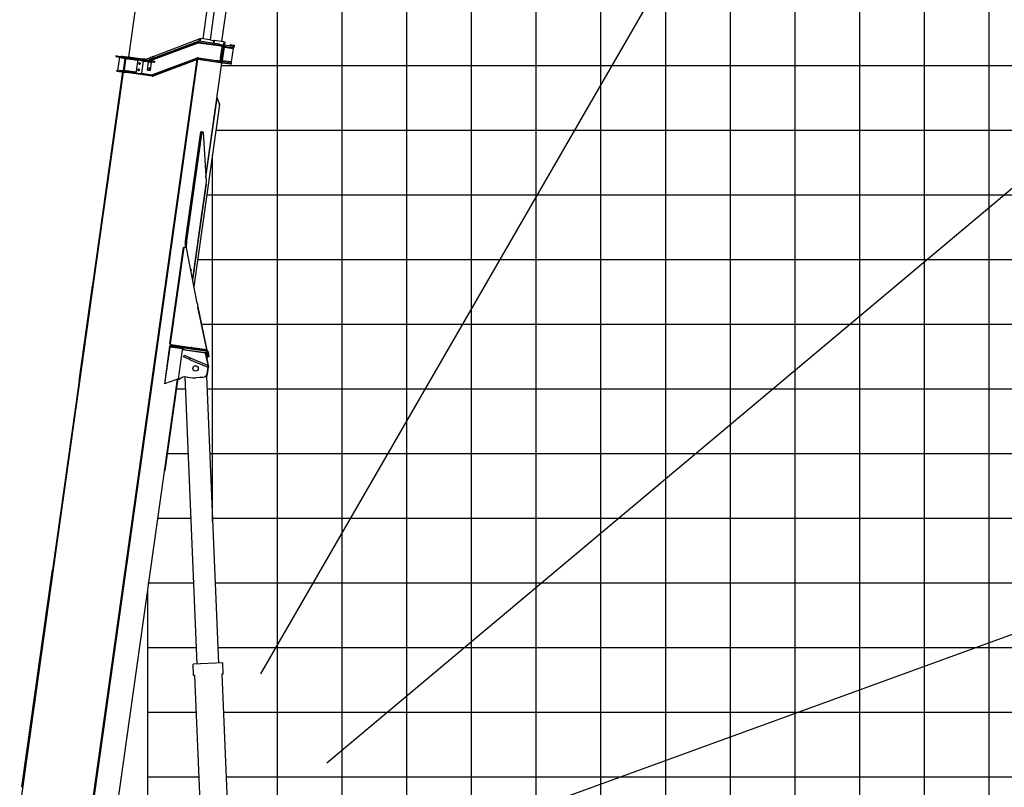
# Model space of a CAD drawing. Extents: x -390590 to 48051, y -92424 to 51651.
# Tile 3 of 37: x -375790 to -360578, y -72388 to -60521. Entities that reach past the tile are written whole.
import ezdxf

# ---------------------------------------------------------------- set-up
doc = ezdxf.new("R2010")
doc.units = 0
doc.layers.get('0').update_dxf_attribs({"linetype": 'CONTINUOUS'})

msp = doc.modelspace()

# ---------------------------------------------------------------- linework, layer by layer
at = {"color": 252, "linetype": 'Continuous'}
for p, q in [((-360809.592897, -78228.802241), (-360809.592897, 17771.197759)), ((-361809.592897, -78228.802241), (-361809.592897, 13650.109324)), ((-362809.592897, -78228.802241), (-362809.592897, 6716.613658)), ((-364809.592897, -78228.802241), (-364809.592897, -58.648764)), ((-365809.592897, -78228.802241), (-365809.592897, -7531.510896)), ((-366809.592897, -78228.802241), (-366809.592897, -23191.225368)), ((-367809.592897, -78228.802241), (-367809.592897, -25058.84306)), ((-369809.592897, -76041.954127), (-369809.592897, -39691.966296)), ((-370809.592897, -74027.785414), (-370809.592897, -47216.885706)), ((-371809.592897, -73885.666503), (-371809.592897, -54756.198271)), ((-372672.806235, -61228.802241), (-283809.592897, -61228.802241)), ((-372756.074295, -62228.802241), (-283809.592897, -62228.802241)), ((-373037.155965, -64228.802241), (-283809.592897, -64228.802241)), ((-372981.893839, -65228.802241), (-283809.592897, -65228.802241)), ((-373363.392958, -66228.802241), (-373225.706717, -66228.802241)), ((-372895.424865, -66228.802241), (-283809.592897, -66228.802241)), ((-373503.933792, -67228.802241), (-373183.797442, -67228.802241)), ((-372853.515589, -67228.802241), (-283809.592897, -67228.802241)), ((-373809.592897, -69228.802241), (-373099.978891, -69228.802241)), ((-372769.697038, -69228.802241), (-283809.592897, -69228.802241)), ((-373809.592897, -70228.802241), (-373058.069615, -70228.802241)), ((-372727.787763, -70228.802241), (-283809.592897, -70228.802241)), ((-373809.592897, -71228.802241), (-373058.189388, -71228.802241)), ((-372643.8338, -71228.802241), (-283809.592897, -71228.802241)), ((-373809.592897, -72228.802241), (-373016.280112, -72228.802241)), ((-372601.924525, -72228.802241), (-283809.592897, -72228.802241))]:
    msp.add_line(p, q, dxfattribs=at)
at = {"color": 14, "linetype": 'Continuous'}
for p, q in [((-363809.592897, -78228.802241), (-363809.592897, 7064.41746)), ((-368809.592897, -76041.954127), (-368809.592897, -33495.440774)), ((-372896.61513, -63228.802241), (-283809.592897, -63228.802241)), ((-372811.606314, -68228.802241), (-283809.592897, -68228.802241)), ((-373809.592897, -73805.67385), (-373809.592897, -69317.459632))]:
    msp.add_line(p, q, dxfattribs=at)
at = {"color": 151, "linetype": 'Continuous'}
for p, q in [((-346658.855432, -26617.320562), (-372071.511871, -70633.332671)), ((-332193.139305, -39412.87426), (-371047.185755, -72015.290306)), ((-322976.149716, -56384.327951), (-370637.693461, -73731.711194))]:
    msp.add_line(p, q, dxfattribs=at)
at = {"color": 130, "linetype": 'Continuous'}
for p, q in [((-372957.058177, -60819.13874), (-371702.273357, -51890.880825)), ((-371592.680796, -51887.096089), (-372850.109938, -60834.169335)), ((-372665.424706, -60860.125152), (-371410.08316, -51927.905926)), ((-372844.735737, -52083.757859), (-374111.35027, -61096.18856)), ((-372779.536838, -60843.74872), (-372779.476392, -60843.757216)), ((-372911.902653, -61273.84735), (-372911.55089, -61273.896787))]:
    msp.add_line(p, q, dxfattribs=at)
at = {"color": 10, "linetype": 'Continuous'}
for p, q in [((-373005.928909, -60818.387054), (-373733.400012, -61095.287864)), ((-373011.34871, -60856.950944), (-373005.928909, -60818.387054)), ((-373005.928909, -60818.387054), (-372994.193229, -60813.919749)), ((-373000.456019, -60858.481812), (-372994.193229, -60813.919749)), ((-372998.475958, -60858.760092), (-372992.213168, -60814.198029)), ((-372992.213168, -60814.198029), (-372994.193229, -60813.919749)), ((-372852.056152, -60833.895813), (-372992.213168, -60814.198029)), ((-372852.056152, -60833.895813), (-372788.729519, -60842.79579)), ((-372785.26261, -60843.283033), (-372794.877551, -60857.079154)), ((-372785.26261, -60843.283033), (-372791.525399, -60887.845096)), ((-372785.26261, -60843.283033), (-372788.729519, -60842.79579)), ((-372635.994691, -60864.261271), (-372785.26261, -60843.283033)), ((-373809.502371, -61145.023022), (-373043.143548, -60857.642549)), ((-373791.792159, -61151.197799), (-373038.928903, -60868.877996)), ((-373771.128533, -61154.101883), (-373035.471902, -60878.233122)), ((-373025.665816, -60877.154508), (-372717.477518, -60920.467548)), ((-373024.243862, -60867.256075), (-372644.728932, -60920.59342)), ((-372704.053734, -60900.138437), (-373022.55088, -60855.376582)), ((-372794.877551, -60857.079154), (-372799.052744, -60886.787197)), ((-372715.946648, -60909.574837), (-372717.616828, -60921.458787)), ((-372717.477518, -60920.467548), (-372688.528616, -60924.536051)), ((-372705.890913, -60913.210649), (-372703.886731, -60898.950155)), ((-372704.053734, -60900.138437), (-372676.913239, -60903.952785)), ((-372688.528616, -60924.536051), (-372659.273879, -60928.647537)), ((-372635.994691, -60864.261271), (-372680.94767, -61184.118332)), ((-372676.913239, -60903.952785), (-372647.086741, -60908.144625)), ((-372675.557235, -61044.509633), (-372659.273879, -60928.647537)), ((-372619.883505, -60866.52555), (-372664.836484, -61186.382612)), ((-372662.901183, -60918.039476), (-372659.273879, -60928.647537)), ((-372656.718219, -61151.168777), (-372628.048593, -60947.173793)), ((-372644.450656, -60918.613379), (-372647.086741, -60908.144625)), ((-372644.728932, -60920.59342), (-372644.450656, -60918.613379)), ((-372635.994691, -60864.261271), (-372619.883505, -60866.52555)), ((-372630.825717, -60944.383436), (-372628.048593, -60947.173793)), ((-372628.790617, -60929.902944), (-372490.780462, -60949.299007)), ((-372628.512168, -60927.921675), (-372627.948844, -60928.000845)), ((-372627.948844, -60928.000845), (-372628.227293, -60929.982114)), ((-372628.048593, -60947.173793), (-372493.731405, -60966.050842)), ((-372627.948844, -60928.000845), (-372618.736198, -60912.129034)), ((-372626.146295, -60911.087613), (-372618.736198, -60912.129034)), ((-372618.736198, -60912.129034), (-372479.575252, -60931.68683)), ((-372530.476299, -60908.376156), (-372532.703035, -60924.220207)), ((-372530.476299, -60908.376156), (-372479.917271, -60915.481763)), ((-372518.206413, -61170.635342), (-372489.536788, -60966.640357)), ((-372489.536788, -60966.640357), (-372504.004977, -60947.440422)), ((-372493.731405, -60966.050842), (-372489.536788, -60966.640357)), ((-372482.219574, -60950.502161), (-372490.780462, -60949.299007)), ((-372488.760962, -60922.316737), (-372468.162614, -60925.211646)), ((-372477.014345, -60913.465026), (-372482.219574, -60950.502161)), ((-372479.917271, -60915.481763), (-372477.348516, -60915.842778)), ((-374764.929952, -73334.329819), (-373050.505076, -61135.562964)), ((-374755.428992, -73345.763367), (-373039.164047, -61133.903743)), ((-374751.77892, -73334.158905), (-373037.167505, -61134.064755)), ((-373739.293092, -61166.655168), (-374307.789393, -61086.758223)), ((-374291.569912, -61099.540333), (-374288.675003, -61078.941985)), ((-374261.527696, -61101.337754), (-374291.235738, -61097.162561)), ((-374289.009005, -61081.318529), (-374259.300963, -61085.493722)), ((-374248.654924, -61103.146904), (-374277.32455, -61307.141888)), ((-374259.078408, -61083.910165), (-374261.750423, -61102.922539)), ((-374261.527696, -61101.337754), (-373787.781372, -61167.918457)), ((-374259.300963, -61085.493722), (-373785.554639, -61152.074426)), ((-374218.790649, -61113.402777), (-374217.955644, -61107.461406)), ((-374218.790649, -61113.402777), (-374169.277245, -61120.361432)), ((-374216.457585, -61082.426255), (-374217.710179, -61091.338925)), ((-374216.457585, -61082.426255), (-374211.506245, -61083.122121)), ((-374211.506245, -61083.122121), (-374077.820055, -61101.91049)), ((-374160.365803, -61121.613854), (-374186.808692, -61309.764787)), ((-374184.827443, -61310.043233), (-374158.384554, -61121.8923)), ((-374170.857105, -61296.859222), (-374148.589409, -61138.416331)), ((-374169.360833, -61120.956187), (-374168.358656, -61113.825326)), ((-374169.277245, -61120.361432), (-374119.763842, -61127.320087)), ((-373963.008055, -61154.399814), (-374159.08042, -61126.84364)), ((-374147.197678, -61128.513651), (-374148.589409, -61138.416331)), ((-374119.763842, -61127.320087), (-374118.928837, -61121.378716)), ((-374077.820055, -61101.91049), (-374072.868715, -61102.606355)), ((-374072.868715, -61102.606355), (-374074.121309, -61111.519025)), ((-374072.729578, -61101.616344), (-373894.481326, -61126.667503)), ((-373990.14681, -61347.502088), (-373961.477184, -61143.507103)), ((-373900.145766, -61166.972086), (-373893.966391, -61123.00355)), ((-373849.776624, -61132.950339), (-373894.481326, -61126.667503)), ((-373890.17717, -61153.527667), (-373877.410746, -61170.469284)), ((-373780.134256, -61113.076714), (-373825.030856, -61130.166007)), ((-373785.332084, -61150.490868), (-373788.004099, -61169.503243)), ((-373785.554639, -61152.074426), (-373765.571584, -61154.882861)), ((-373734.18782, -61093.122226), (-373781.173084, -61110.223712)), ((-373781.173084, -61110.223712), (-373773.648512, -61130.895931)), ((-373726.663421, -61113.795673), (-373773.648512, -61130.895931)), ((-373734.18782, -61093.122226), (-373726.663421, -61113.795673)), ((-373732.989281, -61371.049965), (-373059.022522, -61115.254121)), ((-373729.440269, -61380.399521), (-373055.474721, -61124.603527)), ((-373396.300663, -61266.795708), (-373051.215924, -61135.823004)), ((-373036.396134, -61134.163308), (-372657.426387, -61187.424033)), ((-372741.073742, -61163.549486), (-373034.725954, -61122.279359)), ((-373033.334223, -61112.376678), (-372750.044058, -61152.190514)), ((-372751.574928, -61163.083225), (-372749.904751, -61151.199296)), ((-372721.095155, -61156.259017), (-372750.044058, -61152.190514)), ((-372691.840418, -61160.370502), (-372675.557235, -61044.509633)), ((-372660.157061, -61153.086789), (-372656.718219, -61151.168777)), ((-372656.718219, -61151.168777), (-372522.40103, -61170.045827)), ((-374288.89741, -61317.634107), (-374287.22723, -61305.750157)), ((-374287.22723, -61305.750157), (-374138.68702, -61326.626122)), ((-374246.625269, -61311.456391), (-374245.233538, -61301.55371)), ((-374245.233538, -61301.55371), (-374195.720134, -61308.512365)), ((-373988.059213, -61332.648067), (-374184.131578, -61305.091893)), ((-374170.857105, -61296.859222), (-374172.248836, -61306.761903)), ((-373966.141755, -61295.335261), (-373939.426759, -61299.089809)), ((-373954.661692, -61310.571253), (-373950.906974, -61283.855048)), ((-373952.224445, -61196.308455), (-373925.509449, -61200.063002)), ((-373940.744382, -61211.544446), (-373936.989664, -61184.828242)), ((-373902.601044, -61349.707567), (-373876.158154, -61161.556634)), ((-373876.158154, -61161.556634), (-373869.381778, -61156.450268)), ((-373876.158154, -61161.556634), (-373844.470052, -61166.010106)), ((-373843.551632, -61159.475208), (-373844.553639, -61166.604861)), ((-373827.326531, -61168.419471), (-373844.470052, -61166.010106)), ((-373818.000492, -61301.007745), (-373799.907988, -61172.272896)), ((-373818.000492, -61301.007745), (-373811.860889, -61301.87061)), ((-373811.860889, -61301.87061), (-373777.201507, -61306.741668)), ((-373803.101369, -61273.312271), (-373774.778633, -61277.292772)), ((-373799.907988, -61172.272896), (-373793.768386, -61173.135761)), ((-373794.324652, -61297.266879), (-373789.81816, -61297.900225)), ((-373759.109003, -61178.006819), (-373793.768386, -61173.135761)), ((-373792.388068, -61299.836789), (-373791.754722, -61295.330297)), ((-373790.930079, -61289.462662), (-373786.949921, -61261.142362)), ((-373787.781372, -61167.918457), (-373767.798317, -61170.726893)), ((-373778.180606, -61182.396021), (-373773.674114, -61183.029367)), ((-373759.109003, -61178.006819), (-373777.201507, -61306.741668)), ((-373776.244021, -61184.965931), (-373775.610675, -61180.459439)), ((-373767.798317, -61170.726893), (-373710.938887, -61178.717964)), ((-373765.571584, -61154.882861), (-373708.712154, -61162.873933)), ((-373725.18268, -61391.618828), (-373396.420554, -61266.841731)), ((-373326.976965, -61241.769004), (-373303.521533, -61232.948004)), ((-373209.697092, -61197.661961), (-373303.521533, -61232.948004)), ((-373186.241659, -61188.840961), (-373209.697092, -61197.661961)), ((-372914.070144, -62945.484146), (-372666.805651, -61186.105863)), ((-372740.906743, -61162.361223), (-372742.910925, -61176.621717)), ((-372713.933247, -61167.363833), (-372741.073742, -61163.549486)), ((-372721.095155, -61156.259017), (-372691.840418, -61160.370502)), ((-372680.078933, -61172.121747), (-372713.933247, -61167.363833)), ((-372698.251184, -61169.567804), (-372691.840418, -61160.370502)), ((-372685.77693, -61183.439624), (-372680.357382, -61174.103016)), ((-372680.357382, -61174.103016), (-372680.078933, -61172.121747)), ((-372662.470438, -61169.547322), (-372661.907114, -61169.626492)), ((-372662.192161, -61167.567281), (-372661.628837, -61167.646451)), ((-372661.907114, -61169.626492), (-372661.628837, -61167.646451)), ((-372661.907114, -61169.626492), (-372657.426387, -61187.424033)), ((-372661.628837, -61167.646451), (-372524.182006, -61186.963343)), ((-372657.426387, -61187.424033), (-372526.826328, -61205.778674)), ((-372518.206413, -61170.635342), (-372537.406521, -61185.104759)), ((-372526.826328, -61205.778674), (-372518.265441, -61206.981828)), ((-372524.182006, -61186.963343), (-372515.621119, -61188.166497)), ((-372522.40103, -61170.045827), (-372518.206413, -61170.635342)), ((-372518.265441, -61206.981828), (-372515.621119, -61188.166497)), ((-374201.753175, -61329.880198), (-374664.558949, -64622.914386)), ((-374556.14143, -63952.07953), (-374187.889354, -61331.829863)), ((-374288.89741, -61317.634107), (-374140.3572, -61338.510072)), ((-374197.251175, -61319.406284), (-374195.580825, -61307.521127)), ((-374195.720134, -61308.512365), (-374146.206731, -61315.47102)), ((-374147.598462, -61325.373701), (-374146.206731, -61315.47102)), ((-374140.524199, -61339.698334), (-374138.520021, -61325.43786)), ((-373745.931448, -61393.942996), (-374140.3572, -61338.510072)), ((-373744.261268, -61382.059047), (-374138.68702, -61326.626122)), ((-373922.808106, -61356.965925), (-373901.348622, -61340.796125)), ((-373902.601044, -61349.707567), (-373870.912941, -61354.161039)), ((-373902.601044, -61349.707567), (-373894.090094, -61361.001979)), ((-373872.443981, -61365.054958), (-373870.773631, -61353.169801)), ((-373870.912941, -61354.161039), (-373742.869537, -61372.156366)), ((-372912.98555, -62963.16803), (-372740.63278, -61736.81435)), ((-372738.645568, -61728.384619), (-372743.281204, -61730.257692)), ((-372743.281204, -61730.257692), (-372740.63278, -61736.81435)), ((-372742.721476, -61731.643013), (-372743.281204, -61730.257692)), ((-372740.63278, -61736.81435), (-372706.27508, -61821.851089)), ((-372700.905776, -61821.792098), (-372738.645568, -61728.384619)), ((-373096.075266, -64648.041459), (-372700.788493, -61835.429923)), ((-372700.788493, -61835.429923), (-372706.27508, -61821.851089)), ((-372703.070592, -61829.78393), (-372705.542619, -61823.665001)), ((-372698.434957, -61827.910857), (-372703.070592, -61829.78393)), ((-372698.434957, -61827.910857), (-372700.905776, -61821.792098)), ((-372995.16481, -62252.787493), (-373232.176668, -63939.21449)), ((-372977.975341, -62255.203315), (-373214.987199, -63941.630312)), ((-372995.16481, -62252.787493), (-372977.975341, -62255.203315)), ((-372956.226202, -62258.259958), (-372977.975341, -62255.203315)), ((-372956.226202, -62258.259958), (-372909.176067, -63025.27307)), ((-372909.176067, -63025.27307), (-373119.867018, -64524.417083)), ((-372910.67564, -63057.853359), (-373118.087309, -64533.664062)), ((-372910.67564, -63057.853359), (-372913.695285, -63057.428975)), ((-373116.920336, -64539.727765), (-372968.8222, -63485.954775)), ((-373114.856058, -64550.449601), (-372965.320236, -63486.446944)), ((-372965.320236, -63486.446944), (-372970.802261, -63485.676496)), ((-375154.585764, -68210.232225), (-374556.14143, -63952.07953)), ((-373468.554934, -65532.825668), (-373259.238641, -64043.462849)), ((-373254.519399, -64044.126095), (-373463.835693, -65533.488914)), ((-373254.519399, -64044.126095), (-373259.238641, -64043.462849)), ((-373211.122644, -64050.225111), (-373254.519399, -64044.126095)), ((-373232.176668, -63939.21449), (-373236.059456, -64046.720471)), ((-373232.176668, -63939.21449), (-373214.987199, -63941.630312)), ((-373214.987199, -63941.630312), (-373218.869987, -64049.136293)), ((-373047.066872, -64902.711016), (-373211.122644, -64050.225111)), ((-373147.206036, -64382.352828), (-373136.665088, -64383.834261)), ((-373140.994115, -64414.636886), (-373136.665088, -64383.834261)), ((-374872.653147, -66103.581542), (-374666.120145, -64634.022877)), ((-374664.558949, -64622.914386), (-374666.120145, -64634.022877)), ((-373037.470493, -64960.110562), (-372898.098005, -65632.611032)), ((-372900.562832, -65620.730857), (-373036.597968, -64965.181847)), ((-373468.554934, -65532.825668), (-373463.835693, -65533.488914)), ((-373452.431188, -65555.288264), (-373468.554934, -65532.825668)), ((-373463.708302, -65553.703369), (-373465.935122, -65569.548014)), ((-373457.386745, -65542.47436), (-373463.835693, -65533.488914)), ((-373456.646364, -65554.69586), (-373463.708302, -65553.703369)), ((-373456.646364, -65554.69586), (-373458.873183, -65570.540505)), ((-373457.386745, -65542.47436), (-373143.185758, -65586.632429)), ((-373457.386745, -65542.47436), (-373451.251383, -65555.454075)), ((-373456.646364, -65554.69586), (-373389.308848, -65564.15953)), ((-373389.308848, -65564.15953), (-373391.535668, -65580.004176)), ((-372913.772258, -65630.991839), (-373389.308848, -65564.15953)), ((-373473.594231, -65568.471597), (-373555.706361, -66152.729757)), ((-373472.144599, -65582.812552), (-373552.055731, -66151.409801)), ((-373473.169941, -65568.531227), (-373473.594231, -65568.471597)), ((-373472.144599, -65582.812552), (-373473.169941, -65568.531227)), ((-372915.949525, -65646.843449), (-373473.169941, -65568.531227)), ((-373308.29223, -65605.840501), (-373472.144599, -65582.812552)), ((-373338.059216, -66077.286174), (-373274.735455, -65626.714202)), ((-373272.508635, -65610.869557), (-373308.29223, -65605.840501)), ((-373284.424253, -65595.057703), (-373272.508635, -65610.869557)), ((-373274.735455, -65626.714202), (-373272.508635, -65610.869557)), ((-372918.23895, -65676.816519), (-373274.735455, -65626.714202)), ((-373272.508635, -65610.869557), (-373270.560262, -65597.00616)), ((-373253.538363, -65619.594984), (-373270.560262, -65597.00616)), ((-373259.501365, -65733.876918), (-373249.702414, -65710.877439)), ((-373254.930094, -65629.497664), (-373253.538363, -65619.594984)), ((-373253.538363, -65619.594984), (-372918.619364, -65666.664779)), ((-373157.703273, -65750.073438), (-373249.702414, -65710.877439)), ((-373124.309981, -65589.285246), (-373143.185758, -65586.632429)), ((-373124.142895, -65588.09637), (-373126.147077, -65602.356864)), ((-373124.309981, -65589.285246), (-372900.562832, -65620.730857)), ((-372904.39346, -65743.943231), (-372918.23895, -65676.816519)), ((-372913.772258, -65630.991839), (-372915.999078, -65646.836485)), ((-372915.949525, -65646.843449), (-372915.835901, -65646.859418)), ((-372913.70698, -65631.001014), (-372897.972947, -65633.212288)), ((-372910.250642, -65674.392728), (-372894.219633, -65746.370314)), ((-372900.562832, -65620.730857), (-372897.972947, -65633.212288)), ((-372875.27427, -65666.544338), (-372890.890771, -65670.02247)), ((-372876.932395, -65732.697126), (-372890.890771, -65670.02247)), ((-372890.728803, -65670.045234), (-372876.782281, -65732.663976)), ((-372861.3146, -65729.21855), (-372875.27427, -65666.544338)), ((-373167.502225, -65773.072916), (-373259.501365, -65733.876918)), ((-373167.502225, -65773.072916), (-373157.703273, -65750.073438)), ((-373167.502225, -65773.072916), (-372910.766352, -65882.455427)), ((-373157.703273, -65750.073438), (-372900.967295, -65859.455337)), ((-372897.747722, -65760.071478), (-372903.151346, -65758.278429)), ((-372903.151346, -65758.278429), (-372882.333896, -65867.393801)), ((-372901.949059, -65749.793844), (-372899.263056, -65750.171337)), ((-372900.967295, -65859.455337), (-372873.367854, -65871.213607)), ((-372894.219633, -65746.370314), (-372899.263056, -65750.171337)), ((-372897.747722, -65760.071478), (-372876.82449, -65869.741026)), ((-372876.674232, -65733.149437), (-372894.219633, -65746.370314)), ((-372861.3146, -65729.21855), (-372876.932395, -65732.697126)), ((-372876.782281, -65732.663976), (-372876.674232, -65733.149437)), ((-372910.766352, -65882.455427), (-372883.166891, -65894.2137)), ((-372892.560399, -65997.969461), (-372877.286681, -65893.852391)), ((-372887.155548, -65999.762682), (-372871.882019, -65895.646818)), ((-372883.166891, -65894.2137), (-372873.367854, -65871.213607)), ((-372879.05767, -65884.569658), (-372877.286681, -65893.852391)), ((-372871.882019, -65895.646818), (-372877.286681, -65893.852391)), ((-372875.560956, -65876.363162), (-372871.882019, -65895.646818)), ((-374872.653147, -66103.581542), (-375283.267649, -69025.255539)), ((-374858.789156, -66105.529999), (-374872.653147, -66103.581542)), ((-374381.418425, -73386.209678), (-373354.599133, -66080.010778)), ((-373555.706361, -66152.729757), (-373552.055731, -66151.409801)), ((-373376.021212, -66087.757249), (-373552.055731, -66151.409801)), ((-373541.03806, -67492.812786), (-373346.195719, -66106.43749)), ((-373354.599133, -66080.010778), (-373376.021212, -66087.757249)), ((-373358.078461, -66104.767479), (-373346.195719, -66106.43749)), ((-373354.599133, -66080.010778), (-373338.755082, -66082.237514)), ((-373338.059216, -66077.286174), (-373338.755082, -66082.237514)), ((-373338.059216, -66077.286174), (-373323.205195, -66079.37377)), ((-373205.530411, -66045.420504), (-373119.771651, -66057.473112)), ((-373006.243099, -66050.855308), (-373069.001015, -66058.099817)), ((-372999.71999, -66049.278949), (-372935.431137, -66040.982386)), ((-372994.316366, -66051.071997), (-372999.71999, -66049.278949)), ((-372994.316366, -66051.071997), (-372930.026371, -66042.776221)), ((-373552.920802, -67491.142776), (-373541.03806, -67492.812786)), ((-375790.487489, -72734.908105), (-375154.585764, -68210.232225)), ((-375755.064461, -72382.264292), (-375283.267649, -69025.255539)), ((-375283.267649, -69025.255539), (-375269.403658, -69027.203996)), ((-375556.474673, -71026.710492), (-375554.665353, -71013.836512)), ((-375550.533322, -71027.545495), (-375556.474673, -71026.710492)), ((-375548.724002, -71014.671515), (-375554.665353, -71013.836512)), ((-375619.102569, -71472.331123), (-375617.293249, -71459.457143)), ((-375613.161218, -71473.166126), (-375619.102569, -71472.331123)), ((-375611.351898, -71460.292146), (-375617.293249, -71459.457143)), ((-375681.730464, -71917.951754), (-375679.921144, -71905.077774)), ((-375675.789113, -71918.786757), (-375681.730464, -71917.951754)), ((-375673.979793, -71905.912777), (-375679.921144, -71905.077774)), ((-375755.064461, -72382.264292), (-375741.200471, -72384.212749)), ((-375745.193362, -72369.513736), (-375743.384215, -72356.640984)), ((-375739.252011, -72370.348739), (-375745.193362, -72369.513736)), ((-375737.442864, -72357.475987), (-375743.384215, -72356.640984))]:
    msp.add_line(p, q, dxfattribs=at)
at = {"color": 41, "linetype": 'Continuous'}
msp.add_line((-372910.847821, -60928.636342), (-372910.402973, -60928.698861), dxfattribs=at)
at = {"color": 251, "linetype": 'Continuous'}
msp.add_line((-372809.592897, -68276.844522), (-372809.592897, -62609.606876), dxfattribs=at)
at = {"color": 161, "linetype": 'Continuous'}
for p, q in [((-373047.456676, -70482.0383), (-373233.447533, -66044.098133)), ((-372903.727825, -66030.684773), (-372717.753909, -70468.220696)), ((-372652.81482, -70465.499145), (-373112.407473, -70484.760341)), ((-373105.079782, -70659.606856), (-373112.407473, -70484.760341)), ((-372645.48713, -70640.345661), (-372652.81482, -70465.499145)), ((-373082.084343, -70658.643134), (-373105.079782, -70659.606856)), ((-372951.68654, -73770.073753), (-373082.084343, -70658.643134)), ((-372645.48713, -70640.345661), (-372668.455249, -70641.308238)), ((-372668.455249, -70641.308238), (-372537.330953, -73770.073753))]:
    msp.add_line(p, q, dxfattribs=at)
at = {"color": 24, "linetype": 'Continuous'}
msp.add_line((-373656.592078, -68228.802241), (-373141.888166, -68228.802241), dxfattribs=at)
at = {"color": 10, "linetype": 'Continuous'}
for points in [[(-373047.066872, -64902.711016), (-373045.39424, -64913.123273), (-373043.682056, -64923.534908), (-373041.351913, -64937.417142), (-373036.597968, -64965.181847)], [(-372897.747722, -65760.071478), (-372899.923304, -65754.69378), (-372901.40167, -65751.109025), (-372904.39346, -65743.943231)], [(-372903.151346, -65758.278429), (-372903.542775, -65753.502797), (-372904.39346, -65743.943231)], [(-372999.71999, -66049.278949), (-373001.881004, -66049.814707), (-373006.243099, -66050.855308)], [(-372994.316366, -66051.071997), (-372998.28008, -66051.014798), (-373006.243099, -66050.855308)], [(-372994.316366, -66051.071997), (-372998.28008, -66051.014798), (-373006.243099, -66050.855308)]]:
    msp.add_lwpolyline(points, dxfattribs=at)
for centre, radius in [((-373952.784247, -61297.212537), 10.376001), ((-373938.866937, -61198.18573), 10.376001), ((-373788.940001, -61275.302522), 11.000001), ((-373792.071396, -61297.583553), 1.75), ((-373775.92735, -61182.712695), 1.75), ((-373073.55029, -65912.494964), 42.000004)]:
    msp.add_circle(centre, radius, dxfattribs=at)
at = {"color": 251, "linetype": 'Continuous'}
msp.add_arc((-375709.592897, -77727.30964), 68415.626915, 12.082621, 81.29753, dxfattribs=at)
at = {"color": 10, "linetype": 'Continuous'}
for centre, radius, start, end in [((-373028.39608, -60896.967346), 42.000004, 82.000005, 110.555814), ((-373028.39608, -60896.967346), 30.000003, 81.999995, 110.555814), ((-373028.449278, -60896.959869), 20.000002, 82.000005, 110.555814), ((-372478.461798, -60923.76419), 8.000001, 262, 81.999995), ((-374290.122456, -61089.241149), 8.000001, 81.999995, 262), ((-373842.817969, -61083.436935), 50.000004, 262, 290.83863), ((-373820.036402, -61116.933503), 30.000003, 262.096527, 290.555814), ((-373040.571327, -61163.87135), 52.000005, 81.999995, 110.783628), ((-373040.571327, -61163.87135), 42.000004, 81.999995, 110.783628), ((-373040.571327, -61163.87135), 30.000003, 81.999995, 110.783628), ((-373952.784247, -61297.212537), 12.000001, 161.999986, 92.000007), ((-373938.866937, -61198.18573), 12.000001, 161.999986, 92.000007), ((-373820.089599, -61116.926026), 52.000005, 262, 289.795878), ((-373740.086075, -61352.351005), 42.000004, 262, 290.783633), ((-373740.086075, -61352.351005), 30.000003, 262, 290.783633), ((-373740.086075, -61352.351005), 20.000002, 262, 290.783633), ((-372920.011095, -65676.56746), 10.000001, 12.556044, 82.000005), ((-372920.174271, -65676.544527), 30.000003, 12.556044, 81.999995), ((-372920.011095, -65676.56746), 30.000003, 12.556044, 81.999995), ((-372920.174271, -65676.544527), 46.000004, 12.556044, 81.999995), ((-373226.406376, -66193.960714), 150.000013, 81.999995, 130.189684), ((-373091.937031, -65859.419498), 200.000018, 262, 276.585167)]:
    msp.add_arc(centre, radius, start, end, dxfattribs=at)
at = {"color": 130, "linetype": 'Continuous'}
msp.add_ellipse((-372765.517931, -60841.007558), major_axis=(0.695866, 4.95134), ratio=0.913545, start_param=3.13877865, end_param=3.1415926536, dxfattribs=at)
at = {"color": 10, "linetype": 'Continuous'}
for centre, major_axis, ratio, start_param, end_param in [((-372531.589581, -60916.297567), (1.113453, 7.922628), 0.913545, 0, 3.1351079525), ((-372531.589581, -60916.297567), (-1.113453, -7.922628), 0.913545, 3.1415926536, 6.2831853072), ((-372531.589581, -60916.297567), (-10.459948, 1.47005), 0.757414, 1.5707963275, 4.7123889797), ((-374266.355765, -61092.581339), (1.113453, 7.922628), 0.952424, 3.1346256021, 3.1415926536), ((-374266.355765, -61092.581339), (-1.113453, -7.922628), 0.952424, 0, 0.0034332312), ((-374266.355765, -61092.581339), (1.113453, 7.922628), 0.952424, 3.1415926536, 3.1493713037), ((-373709.825606, -61170.796553), (1.113453, 7.922628), 0.672673, 3.1415926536, 6.2831853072), ((-372940.482719, -65991.539507), (-15.748153, -47.454677), 0.965926, 0.4353483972, 1.7515855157), ((-372935.079096, -65993.332556), (-15.748153, -47.454677), 0.965926, 0.4353483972, 1.7515855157), ((-372935.079096, -65993.332556), (-15.748153, -47.454677), 0.965926, 0.4353483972, 0.921054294)]:
    msp.add_ellipse(centre, major_axis=major_axis, ratio=ratio, start_param=start_param, end_param=end_param, dxfattribs=at)

doc.saveas('drawing.dxf')
